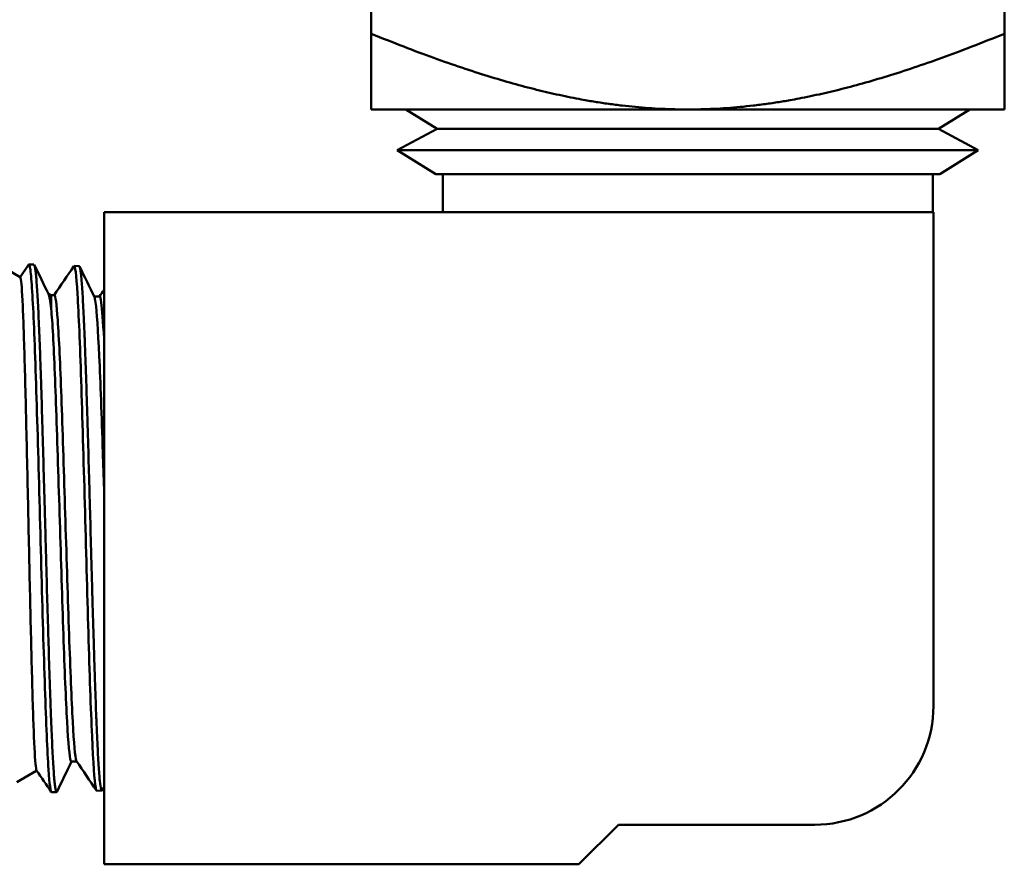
# Model space of a CAD drawing. Header units: inches. Extents: x 1 to 203, y 4 to 128.
# Tile 119 of 132: x 108.25 to 109.8, y 81.84 to 83.17. Entities that reach past the tile are written whole.
import ezdxf

# ---------------------------------------------------------------- set-up
doc = ezdxf.new("R2010")
doc.units = ezdxf.units.IN
doc.header["$LTSCALE"] = 6
doc.header["$MEASUREMENT"] = 0
doc.layers.add('Visible (ANSI)', color=7, linetype='Continuous', lineweight=50)

msp = doc.modelspace()

# ---------------------------------------------------------------- linework, layer by layer
at = {"layer": 'Visible (ANSI)'}
for p, q in [((108.8044, 83.5576), (108.8044, 83.1472)), ((109.8044, 83.5576), (109.8044, 83.1472)), ((108.8044, 83.1472), (108.8044, 83.0276)), ((109.8044, 83.1472), (109.8044, 83.0276)), ((109.3044, 83.0276), (108.8044, 83.0276)), ((108.9084, 82.997), (108.859, 83.0276)), ((109.8044, 83.0276), (109.3044, 83.0276)), ((109.7003, 82.997), (109.7497, 83.0276)), ((108.9084, 82.997), (108.8455, 82.9632)), ((108.9084, 82.997), (109.7003, 82.997)), ((109.7003, 82.997), (109.7632, 82.9632)), ((108.8455, 82.9632), (109.7632, 82.9632)), ((108.9062, 82.9256), (108.8455, 82.9632)), ((109.7025, 82.9256), (109.7632, 82.9632)), ((108.9062, 82.9256), (109.7025, 82.9256)), ((108.9174, 82.9256), (108.9174, 82.8656)), ((109.6914, 82.9256), (109.6914, 82.8656)), ((108.3824, 82.8656), (108.3824, 81.8356)), ((109.6924, 82.8656), (108.3824, 82.8656)), ((109.6924, 82.0856), (109.6924, 82.8656)), ((108.2501, 82.7626), (108.2102, 82.7856)), ((108.2499, 82.7627), (108.2633, 82.7824)), ((108.2717, 82.7826), (108.2638, 82.7828)), ((108.3431, 82.7803), (108.3352, 82.7806)), ((108.2987, 82.7345), (108.2941, 82.7372)), ((108.2987, 82.7345), (108.3039, 82.7345)), ((108.3668, 82.7322), (108.3754, 82.7322)), ((108.3307, 81.9978), (108.3394, 81.9978)), ((108.2761, 81.9836), (108.2448, 81.9655)), ((108.3074, 81.9497), (108.2995, 81.9495)), ((108.3789, 81.9519), (108.3709, 81.9517)), ((109.1324, 81.8356), (109.1949, 81.8981)), ((109.1949, 81.8981), (109.5049, 81.8981)), ((108.3824, 81.8356), (109.1324, 81.8356))]:
    msp.add_line(p, q, dxfattribs=at)
msp.add_arc((109.5049, 82.0856), 0.1875, 270, 0, dxfattribs=at)
for points, weights in [([(109.3044, 83.0276), (109.0972, 83.0276), (108.8044, 83.1472)], [1.98617790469, 1.98617790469, 1.64540365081]), ([(109.8044, 83.1472), (109.5115, 83.0276), (109.3044, 83.0276)], [1.64540365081, 1.98617790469, 1.98617790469])]:
    msp.add_rational_spline(points, weights, degree=2, dxfattribs=at)
for points in [[(108.2633, 82.7824), (108.2642, 82.7838), (108.2652, 82.781), (108.2661, 82.7741)], [(108.3348, 82.7803), (108.3367, 82.7827), (108.3386, 82.7672), (108.3405, 82.7358)], [(108.2661, 82.7741), (108.268, 82.7598), (108.2699, 82.7279), (108.2718, 82.6824)], [(108.2724, 82.7819), (108.2798, 82.7667), (108.2872, 82.7514), (108.2946, 82.7362)], [(108.3037, 82.7345), (108.314, 82.7497), (108.3244, 82.765), (108.3347, 82.7802)], [(108.3347, 82.7802), (108.3348, 82.7803), (108.3348, 82.7803), (108.3348, 82.7803)], [(108.3438, 82.7797), (108.3516, 82.7636), (108.3594, 82.7475), (108.3672, 82.7315)], [(108.2946, 82.7362), (108.296, 82.7332), (108.2974, 82.7254), (108.2989, 82.7127)], [(108.3405, 82.7358), (108.3424, 82.7043), (108.3444, 82.6569), (108.3463, 82.5993)], [(108.3751, 82.7322), (108.3775, 82.7358), (108.3799, 82.7393), (108.3824, 82.7429)], [(108.2718, 82.6824), (108.2737, 82.6368), (108.2756, 82.5777), (108.2776, 82.5121)], [(108.3463, 82.5993), (108.3482, 82.5418), (108.3501, 82.4743), (108.352, 82.405)], [(108.2776, 82.5121), (108.2795, 82.4466), (108.2814, 82.3749), (108.2833, 82.3057)], [(108.352, 82.405), (108.3539, 82.3357), (108.3558, 82.2649), (108.3577, 82.201)], [(108.2833, 82.3057), (108.2852, 82.2365), (108.2871, 82.1699), (108.289, 82.1142)], [(108.3577, 82.201), (108.3596, 82.1372), (108.3615, 82.0806), (108.3634, 82.0381)], [(108.289, 82.1142), (108.2909, 82.0585), (108.2928, 82.0138), (108.2947, 81.9854)], [(108.3634, 82.0381), (108.3653, 81.9956), (108.3673, 81.9673), (108.3692, 81.9566)], [(108.3311, 81.9978), (108.3234, 81.982), (108.3157, 81.9662), (108.3081, 81.9504)], [(108.3703, 81.9523), (108.3599, 81.9676), (108.3495, 81.9829), (108.3391, 81.9982)], [(108.2989, 81.9501), (108.2912, 81.9613), (108.2836, 81.9726), (108.2759, 81.9839)], [(108.2947, 81.9854), (108.2963, 81.9617), (108.2979, 81.9495), (108.2995, 81.9495)], [(108.3824, 81.9584), (108.3814, 81.9565), (108.3805, 81.9546), (108.3795, 81.9526)], [(108.3692, 81.9566), (108.3697, 81.9533), (108.3703, 81.9517), (108.3709, 81.9517)]]:
    msp.add_open_spline(points, degree=3, dxfattribs=at)
for points, knots in [([(108.3081, 81.9504), (108.3075, 81.9491), (108.3069, 81.9496), (108.3063, 81.952), (108.306, 81.9532), (108.3056, 81.9549), (108.3053, 81.9571), (108.305, 81.9593), (108.3047, 81.962), (108.3043, 81.9652), (108.3037, 81.9715), (108.303, 81.9797), (108.3024, 81.9898), (108.3021, 81.9948), (108.3018, 82.0003), (108.3014, 82.0063), (108.3011, 82.0122), (108.3008, 82.0185), (108.3005, 82.0252), (108.2999, 82.0387), (108.2992, 82.0536), (108.2986, 82.0703), (108.2982, 82.0786), (108.2979, 82.0873), (108.2976, 82.0962), (108.2973, 82.1052), (108.2969, 82.1144), (108.2966, 82.1239), (108.296, 82.1429), (108.2954, 82.1631), (108.2947, 82.1843), (108.2944, 82.1949), (108.2941, 82.2058), (108.2938, 82.2168), (108.2934, 82.2278), (108.2931, 82.2389), (108.2928, 82.2501), (108.2921, 82.2725), (108.2915, 82.2955), (108.2909, 82.3189), (108.2905, 82.3307), (108.2902, 82.3425), (108.2899, 82.3543), (108.2896, 82.366), (108.2893, 82.3777), (108.289, 82.3894), (108.2883, 82.4127), (108.2877, 82.4359), (108.287, 82.4589), (108.2867, 82.4704), (108.2864, 82.4819), (108.286, 82.493), (108.2857, 82.5042), (108.2854, 82.5152), (108.2851, 82.526), (108.2845, 82.5476), (108.2838, 82.5684), (108.2832, 82.5883), (108.2829, 82.5983), (108.2826, 82.6081), (108.2822, 82.6174), (108.2819, 82.6268), (108.2816, 82.6358), (108.2813, 82.6445), (108.2806, 82.6619), (108.28, 82.6779), (108.2793, 82.6926), (108.279, 82.6999), (108.2787, 82.7069), (108.2784, 82.7134), (108.2781, 82.7198), (108.2777, 82.7259), (108.2774, 82.7315), (108.2768, 82.7427), (108.2761, 82.7522), (108.2755, 82.7599), (108.2752, 82.7637), (108.2748, 82.7671), (108.2745, 82.7699), (108.2742, 82.7728), (108.2739, 82.7752), (108.2736, 82.7771), (108.273, 82.7807), (108.2724, 82.7825), (108.2718, 82.7826)], [0.80490403, 0.80490403, 0.80490403, 0.80490403, 0.80859375, 0.80859375, 0.80859375, 0.81054687, 0.81054687, 0.81054687, 0.8125, 0.8125, 0.8125, 0.81640625, 0.81640625, 0.81640625, 0.81835937, 0.81835937, 0.81835937, 0.8203125, 0.8203125, 0.8203125, 0.82421875, 0.82421875, 0.82421875, 0.82617187, 0.82617187, 0.82617187, 0.828125, 0.828125, 0.828125, 0.83203125, 0.83203125, 0.83203125, 0.83398437, 0.83398437, 0.83398437, 0.8359375, 0.8359375, 0.8359375, 0.83984375, 0.83984375, 0.83984375, 0.84179687, 0.84179687, 0.84179687, 0.84375, 0.84375, 0.84375, 0.84765625, 0.84765625, 0.84765625, 0.84960937, 0.84960937, 0.84960937, 0.8515625, 0.8515625, 0.8515625, 0.85546875, 0.85546875, 0.85546875, 0.85742187, 0.85742187, 0.85742187, 0.859375, 0.859375, 0.859375, 0.86328125, 0.86328125, 0.86328125, 0.86523437, 0.86523437, 0.86523437, 0.8671875, 0.8671875, 0.8671875, 0.87109375, 0.87109375, 0.87109375, 0.87304687, 0.87304687, 0.87304687, 0.875, 0.875, 0.875, 0.87874165, 0.87874165, 0.87874165, 0.87874165]), ([(108.3795, 81.9526), (108.3789, 81.9513), (108.3783, 81.9519), (108.3777, 81.9542), (108.377, 81.9567), (108.3764, 81.9611), (108.3757, 81.9674), (108.3751, 81.9738), (108.3745, 81.9822), (108.3738, 81.9923), (108.3732, 82.0024), (108.3725, 82.0142), (108.3719, 82.0278), (108.3715, 82.0345), (108.3712, 82.0418), (108.3709, 82.0494), (108.3706, 82.057), (108.3703, 82.065), (108.3699, 82.0732), (108.3693, 82.0898), (108.3687, 82.1077), (108.368, 82.1269), (108.3677, 82.1364), (108.3674, 82.1464), (108.367, 82.1566), (108.3667, 82.1668), (108.3664, 82.1772), (108.3661, 82.1877), (108.3654, 82.2089), (108.3648, 82.2307), (108.3641, 82.2534), (108.3638, 82.2647), (108.3635, 82.2762), (108.3632, 82.2878), (108.3629, 82.2994), (108.3625, 82.311), (108.3622, 82.3227), (108.3616, 82.3459), (108.3609, 82.3693), (108.3603, 82.3928), (108.3599, 82.4045), (108.3596, 82.4163), (108.3593, 82.428), (108.359, 82.4396), (108.3587, 82.4512), (108.3583, 82.4625), (108.3577, 82.4853), (108.3571, 82.5075), (108.3564, 82.5291), (108.3561, 82.5399), (108.3558, 82.5506), (108.3554, 82.561), (108.3551, 82.5714), (108.3548, 82.5815), (108.3545, 82.5914), (108.3538, 82.611), (108.3532, 82.6295), (108.3526, 82.6468), (108.3522, 82.6554), (108.3519, 82.6638), (108.3516, 82.6718), (108.3513, 82.6797), (108.3509, 82.6872), (108.3506, 82.6944), (108.35, 82.7086), (108.3493, 82.7213), (108.3487, 82.7323), (108.3483, 82.7378), (108.348, 82.7429), (108.3477, 82.7475), (108.3474, 82.7521), (108.3471, 82.7562), (108.3468, 82.7598), (108.3461, 82.7671), (108.3455, 82.7725), (108.3448, 82.7759), (108.3445, 82.7776), (108.3442, 82.7788), (108.3438, 82.7796), (108.3436, 82.7801), (108.3434, 82.7803), (108.3431, 82.7803)], [0.66035138, 0.66035138, 0.66035138, 0.66035138, 0.6640625, 0.6640625, 0.6640625, 0.66796875, 0.66796875, 0.66796875, 0.671875, 0.671875, 0.671875, 0.67578125, 0.67578125, 0.67578125, 0.67773437, 0.67773437, 0.67773437, 0.6796875, 0.6796875, 0.6796875, 0.68359375, 0.68359375, 0.68359375, 0.68554687, 0.68554687, 0.68554687, 0.6875, 0.6875, 0.6875, 0.69140625, 0.69140625, 0.69140625, 0.69335937, 0.69335937, 0.69335937, 0.6953125, 0.6953125, 0.6953125, 0.69921875, 0.69921875, 0.69921875, 0.70117187, 0.70117187, 0.70117187, 0.703125, 0.703125, 0.703125, 0.70703125, 0.70703125, 0.70703125, 0.70898437, 0.70898437, 0.70898437, 0.7109375, 0.7109375, 0.7109375, 0.71484375, 0.71484375, 0.71484375, 0.71679687, 0.71679687, 0.71679687, 0.71875, 0.71875, 0.71875, 0.72265625, 0.72265625, 0.72265625, 0.72460937, 0.72460937, 0.72460937, 0.7265625, 0.7265625, 0.7265625, 0.73046875, 0.73046875, 0.73046875, 0.73242187, 0.73242187, 0.73242187, 0.73380553, 0.73380553, 0.73380553, 0.73380553]), ([(108.2759, 81.9839), (108.2756, 81.9843), (108.2753, 81.9855), (108.2739, 81.9943), (108.2728, 82.0112), (108.2706, 82.0631), (108.2695, 82.0977), (108.2679, 82.1583), (108.2674, 82.1792), (108.2663, 82.2229), (108.2658, 82.2457), (108.2642, 82.3169), (108.2632, 82.3666), (108.2616, 82.441), (108.261, 82.4661), (108.2599, 82.5141), (108.2594, 82.5369), (108.2578, 82.6042), (108.2566, 82.6445), (108.255, 82.6924), (108.2545, 82.7059), (108.2529, 82.7418), (108.2518, 82.7567), (108.2505, 82.762), (108.2503, 82.7624), (108.2501, 82.7626)], [-7.861244, -7.861244, -7.861244, -7.861244, -7.755474, -7.755474, -7.359898, -7.359898, -6.963971, -6.963971, -6.775296, -6.775296, -6.587314, -6.587314, -6.20431, -6.20431, -6.005377, -6.005377, -5.812702, -5.812702, -5.40714, -5.40714, -5.21525, -5.21525, -4.80648, -4.80648, -4.732431, -4.732431, -4.732431, -4.732431]), ([(108.2989, 82.7127), (108.2989, 82.7212), (108.2989, 82.7272), (108.2988, 82.7332), (108.2987, 82.7345), (108.2987, 82.7345)], [-0.7841534, -0.7841534, -0.7841534, -0.7841534, -0.5918994, -0.5918994, -0.4597047, -0.4597047, -0.4597047, -0.4597047]), ([(108.3039, 82.7345), (108.3057, 82.7345), (108.3075, 82.7208), (108.3112, 82.6666), (108.3131, 82.6245), (108.3169, 82.5222), (108.3188, 82.4622), (108.3226, 82.339), (108.3246, 82.2761), (108.3284, 82.1626), (108.3303, 82.1123), (108.3341, 82.0368), (108.336, 82.0116), (108.3383, 82.0001), (108.3387, 81.9988), (108.3391, 81.9982)], [0.28861078, 0.28861078, 0.28861078, 0.28861078, 0.29525144, 0.29525144, 0.30237012, 0.30237012, 0.30948879, 0.30948879, 0.31660746, 0.31660746, 0.32372613, 0.32372613, 0.3308448, 0.3308448, 0.33236586, 0.33236586, 0.33236586, 0.33236586]), ([(108.3672, 82.7315), (108.3678, 82.7302), (108.3684, 82.7272), (108.371, 82.7086), (108.3729, 82.6792), (108.3767, 82.5969), (108.3786, 82.544), (108.3811, 82.4672), (108.3817, 82.448), (108.3824, 82.4285)], [0.37834315, 0.37834315, 0.37834315, 0.37834315, 0.38067551, 0.38067551, 0.38779418, 0.38779418, 0.39491286, 0.39491286, 0.39720249, 0.39720249, 0.39720249, 0.39720249]), ([(108.3754, 82.7322), (108.3763, 82.7322), (108.3771, 82.729), (108.3794, 82.712), (108.3809, 82.6924), (108.3824, 82.6654)], [0.377431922, 0.377431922, 0.377431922, 0.377431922, 0.380675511, 0.380675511, 0.386101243, 0.386101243, 0.386101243, 0.386101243]), ([(108.2989, 82.7127), (108.2994, 82.7076), (108.2999, 82.7015), (108.3023, 82.6666), (108.3042, 82.6245), (108.308, 82.5222), (108.3099, 82.4622), (108.3137, 82.339), (108.3156, 82.2761), (108.3194, 82.1626), (108.3213, 82.1123), (108.3252, 82.0368), (108.3271, 82.0116), (108.3296, 81.9992), (108.3301, 81.9978), (108.3307, 81.9978)], [0.29349527, 0.29349527, 0.29349527, 0.29349527, 0.29525144, 0.29525144, 0.30237012, 0.30237012, 0.30948879, 0.30948879, 0.31660746, 0.31660746, 0.32372613, 0.32372613, 0.3308448, 0.3308448, 0.33301135, 0.33301135, 0.33301135, 0.33301135])]:
    msp.add_open_spline(points, degree=3, knots=knots, dxfattribs=at)

doc.saveas('drawing.dxf')
